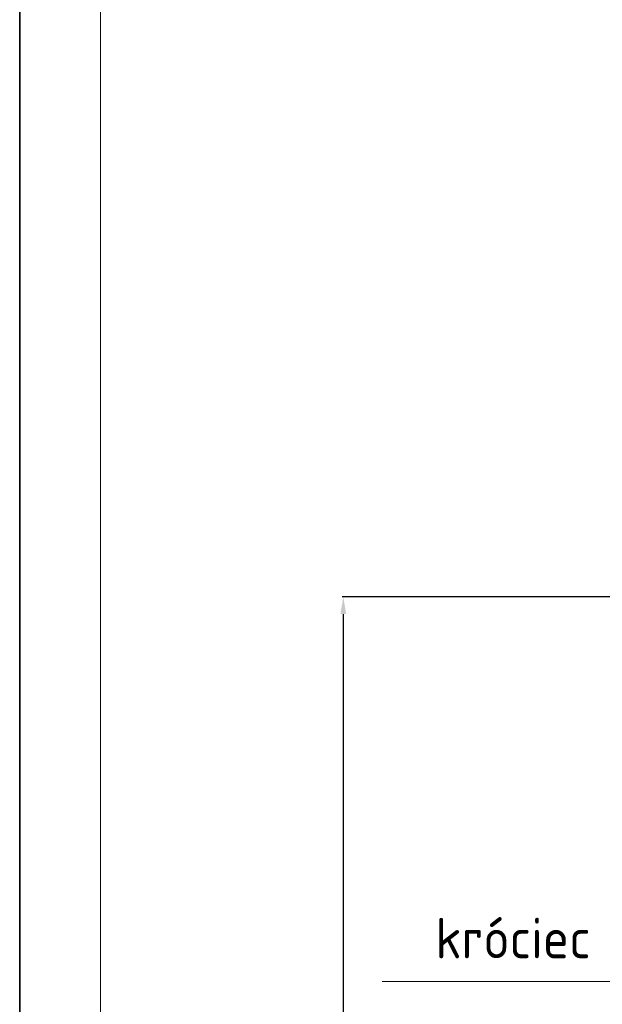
# Model space of a CAD drawing. Header units: millimetres. Extents: x 2060 to 2634, y 1467 to 1764.
# Tile 4 of 64: x 2423 to 2473, y 1635 to 1721. Entities that reach past the tile are written whole.
import ezdxf
from ezdxf.enums import TextEntityAlignment as Align

# ---------------------------------------------------------------- set-up
doc = ezdxf.new("R2010")
doc.units = ezdxf.units.MM
doc.layers.add('_0', color=7, linetype='Continuous', lineweight=18)
doc.layers.add('_II_Tabelki i ramki', color=7, linetype='Continuous', lineweight=18)
doc.styles.add('ACDINTS', font='isocp.shx', dxfattribs={"height": 1})
doc.styles.get("Standard").update_dxf_attribs({"font": 'arial.ttf'})
doc.dimstyles.new('Kopia Sebastian 1do30', dxfattribs={"dimtxt": 60, "dimasz": 75, "dimexe": 10, "dimexo": 50, "dimgap": 30, "dimtad": 1, "dimdec": 0, "dimtxsty": 'Standard', "dimcen": 2.5, "dimclrd": 256, "dimclre": 256, "dimclrt": 256, "dimadec": 0, "dimazin": 0, "dimtfac": 1, "dimtdec": 0, "dimtmove": 0, "dimatfit": 3, "dimfxl": 0, "dimlwd": -1, "dimlwe": -1, "dimarcsym": 0})

# ---------------------------------------------------------------- blocks, each defined once
blk = doc.blocks.new('*D20')
for p, q in [((2525.552, 1670.72), (2450.723, 1670.72)), ((2450.823, 1669.22), (2450.823, 1568.22)), ((2525.137, 1566.72), (2450.723, 1566.72))]:
    blk.add_line(p, q)
for points in [[(2451.073, 1669.22), (2450.573, 1669.22), (2450.823, 1670.72)], [(2450.573, 1568.22), (2451.073, 1568.22), (2450.823, 1566.72)]]:
    blk.add_solid(points)
at = {"layer": 'DEFPOINTS', "color": 0}
for p in [(2526.052, 1670.72), (2450.823, 1566.72), (2525.637, 1566.72)]:
    blk.add_point(p, dxfattribs=at)
at = {"insert": (2449.557, 1618.72), "char_height": 1.5, "attachment_point": 5, "rotation": 90}
blk.add_mtext('2600', dxfattribs=at)

msp = doc.modelspace()

# ---------------------------------------------------------------- linework, layer by layer
at = {"lineweight": 0}
msp.add_line((2454.176, 1637.464), (2511.274, 1637.464), dxfattribs=at)
for points in [[(2632.847, 1466.528), (2422.847, 1466.528), (2422.847, 1763.528)], [(2422.847, 1763.528), (2422.847, 1466.528)]]:
    msp.add_lwpolyline(points)
at = {"layer": '_0'}
msp.add_lwpolyline([(2422.847, 1763.528), (2632.847, 1763.528), (2632.847, 1466.528), (2422.847, 1466.528)], close=True, dxfattribs=at)
at = {"layer": '_II_Tabelki i ramki'}
for points in [[(2422.847, 1763.528), (2632.847, 1763.528), (2632.847, 1466.528), (2422.847, 1466.528)], [(2429.847, 1756.528), (2625.847, 1756.528), (2625.847, 1473.528), (2429.847, 1473.528)]]:
    msp.add_lwpolyline(points, close=True, dxfattribs=at)

# ---------------------------------------------------------------- texts
at = {"lineweight": 0, "style": 'ACDINTS'}
msp.add_text('króciec elektryczny PVC110', height=3.5, dxfattribs=at).set_placement((2511.274, 1639.464), align=Align.RIGHT)

# ---------------------------------------------------------------- dimensions: what is measured, and where the dimension line sits
dim = msp.add_linear_dim(base=(2450.823, 1566.72), p1=(2526.052, 1670.72), p2=(2525.637, 1566.72), angle=90, text='2600', dimstyle='Kopia Sebastian 1do30', override={"dimtxt": 1.5, "dimasz": 1.5, "dimexe": 0.1, "dimexo": 0.5, "dimgap": 0.5})
dim.commit()
dim.dimension.update_dxf_attribs({"geometry": '*D20', "text_midpoint": (2450.823, 1618.72), "dimtype": 160})

doc.saveas('drawing.dxf')
